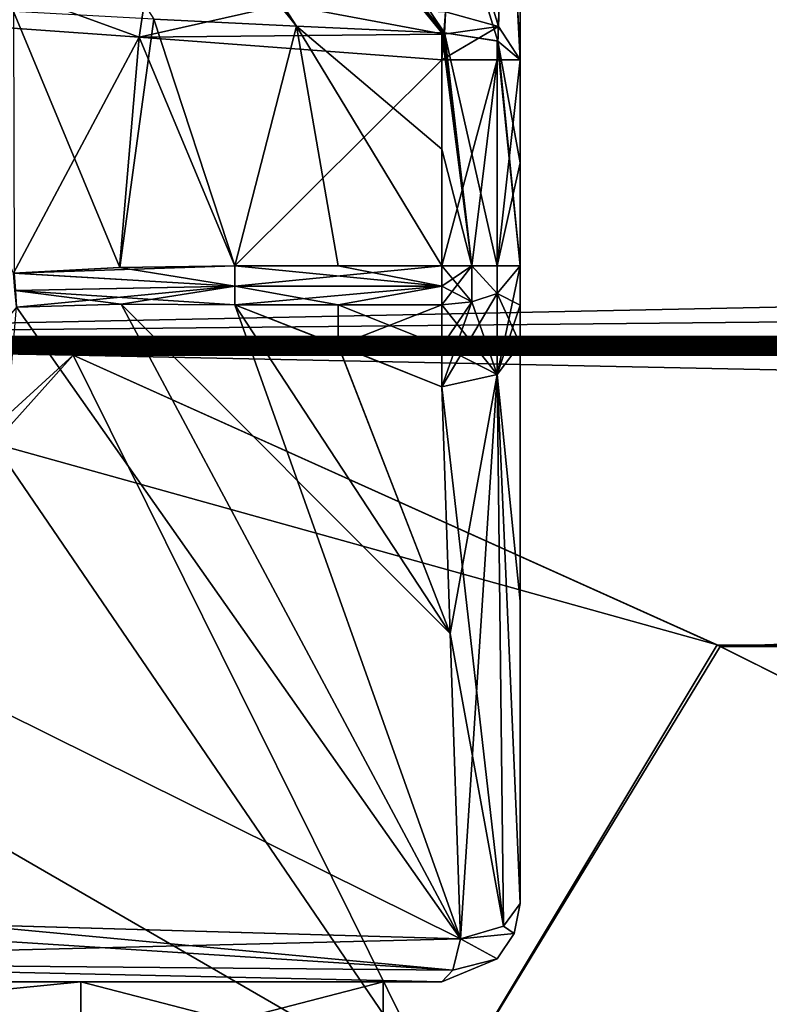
# Model space of a CAD drawing. Header units: millimetres. Extents: x -94 to 254, y 0 to 980.
# Tile 45 of 256: x 16 to 25, y 803 to 816. Entities that reach past the tile are written whole.
import ezdxf

# ---------------------------------------------------------------- set-up
doc = ezdxf.new("R2010")
doc.units = ezdxf.units.MM
doc.header["$LTSCALE"] = 65.185185
for name, color, linetype in [('105', 7, 'CONTINUOUS'), ('106', 7, 'CONTINUOUS'), ('107', 7, 'CONTINUOUS'), ('113', 7, 'CONTINUOUS'), ('114', 7, 'CONTINUOUS'), ('116', 7, 'CONTINUOUS'), ('117', 7, 'CONTINUOUS'), ('137', 7, 'CONTINUOUS'), ('145', 7, 'CONTINUOUS'), ('146', 7, 'CONTINUOUS'), ('149', 7, 'CONTINUOUS'), ('151', 7, 'CONTINUOUS'), ('152', 7, 'CONTINUOUS'), ('153', 7, 'CONTINUOUS'), ('155', 7, 'CONTINUOUS'), ('157', 7, 'CONTINUOUS'), ('160', 7, 'CONTINUOUS'), ('161', 7, 'CONTINUOUS'), ('193', 7, 'CONTINUOUS'), ('194', 7, 'CONTINUOUS'), ('195', 7, 'CONTINUOUS'), ('199', 7, 'CONTINUOUS'), ('2', 7, 'CONTINUOUS'), ('200', 7, 'CONTINUOUS'), ('215', 7, 'CONTINUOUS'), ('217', 7, 'CONTINUOUS'), ('219', 7, 'CONTINUOUS'), ('220', 7, 'CONTINUOUS'), ('23', 7, 'CONTINUOUS'), ('24', 7, 'CONTINUOUS'), ('52', 7, 'CONTINUOUS'), ('5250', 7, 'CONTINUOUS'), ('5253', 7, 'CONTINUOUS'), ('5258', 7, 'CONTINUOUS'), ('5259', 7, 'CONTINUOUS'), ('5264', 7, 'CONTINUOUS'), ('5266', 7, 'CONTINUOUS'), ('54', 7, 'CONTINUOUS'), ('66', 7, 'CONTINUOUS'), ('71', 7, 'CONTINUOUS'), ('73', 7, 'CONTINUOUS')]:
    doc.layers.add(name, color=color, linetype=linetype)

msp = doc.modelspace()

# ---------------------------------------------------------------- linework, layer by layer
at = {"layer": '105', "color": 7, "linetype": 'CONTINUOUS', "true_color": 0xe0f2ff}
for points in [[(22, 812.149, -20.148), (22, 812.654, -20.45), (21.706, 812.299, -21.062), (22, 812.149, -20.148)], [(21.382, 812.19, -21.249), (21.707, 811.264, -20.425), (21.706, 812.299, -21.062), (21.382, 812.19, -21.249)], [(22, 811.65, -19.832), (22, 812.149, -20.148), (21.706, 812.299, -21.062), (22, 811.65, -19.832)], [(21.707, 811.264, -20.425), (22, 811.65, -19.832), (21.706, 812.299, -21.062), (21.707, 811.264, -20.425)], [(21, 812.152, -21.315), (21.707, 811.264, -20.425), (21.382, 812.19, -21.249), (21, 812.152, -21.315)], [(21, 811.625, -21), (21.707, 811.264, -20.425), (21, 812.152, -21.315), (21, 811.625, -21)], [(21, 811.105, -20.67), (21.707, 811.264, -20.425), (21, 811.625, -21), (21, 811.105, -20.67)]]:
    msp.add_3dface(points, dxfattribs=at)
at = {"layer": '106', "color": 7, "linetype": 'CONTINUOUS', "true_color": 0xe0f2ff}
for points in [[(22, 808.364, -17.816), (22, 811.65, -19.832), (21.707, 811.264, -20.425), (22, 808.364, -17.816)], [(21.707, 811.264, -20.425), (21, 811.105, -20.67), (21.787, 804.213, -16.232), (21.707, 811.264, -20.425)], [(22, 804.5, -15.686), (22, 808.364, -17.816), (21.707, 811.264, -20.425), (22, 804.5, -15.686)], [(22, 804.5, -15.686), (21.707, 811.264, -20.425), (21.787, 804.213, -16.232), (22, 804.5, -15.686)], [(21.787, 804.213, -16.232), (21, 811.105, -20.67), (21.105, 807.951, -18.726), (21.787, 804.213, -16.232)], [(21.238, 804.048, -16.545), (21.787, 804.213, -16.232), (21.105, 807.951, -18.726), (21.238, 804.048, -16.545)]]:
    msp.add_3dface(points, dxfattribs=at)
at = {"layer": '107', "color": 7, "linetype": 'CONTINUOUS', "true_color": 0xe0f2ff}
for points in [[(21.924, 804.118, -15.686), (22, 804.5, -15.686), (21.787, 804.213, -16.232), (21.924, 804.118, -15.686)], [(21.238, 804.048, -16.545), (21.924, 804.118, -15.686), (21.787, 804.213, -16.232), (21.238, 804.048, -16.545)], [(21.707, 803.793, -15.686), (21.924, 804.118, -15.686), (21.238, 804.048, -16.545), (21.707, 803.793, -15.686)], [(21.707, 803.793, -15.686), (21.238, 804.048, -16.545), (21.14, 803.648, -16.19), (21.707, 803.793, -15.686)], [(21, 803.5, -15.686), (21.707, 803.793, -15.686), (21.14, 803.648, -16.19), (21, 803.5, -15.686)]]:
    msp.add_3dface(points, dxfattribs=at)
at = {"layer": '113', "color": 7, "linetype": 'CONTINUOUS', "true_color": 0xe0f2ff}
for points in [[(21, 815.631, -21.45), (21, 814.142, -21.45), (21.382, 812.654, -21.374), (21, 815.631, -21.45)], [(21.015, 815.631, -21.45), (21, 815.631, -21.45), (21.382, 812.654, -21.374), (21.015, 815.631, -21.45)], [(21.035, 815.63, -21.449), (21.015, 815.631, -21.45), (21.382, 812.654, -21.374), (21.035, 815.63, -21.449)], [(21.709, 815.528, -21.155), (21.035, 815.63, -21.449), (21.707, 812.654, -21.157), (21.709, 815.528, -21.155)], [(21.707, 812.654, -21.157), (21.035, 815.63, -21.449), (21.382, 812.654, -21.374), (21.707, 812.654, -21.157)], [(22, 812.654, -20.45), (21.709, 815.528, -21.155), (21.707, 812.654, -21.157), (22, 812.654, -20.45)], [(21.709, 815.528, -21.155), (22, 812.654, -20.45), (21.717, 815.525, -21.147), (21.709, 815.528, -21.155)], [(22, 812.654, -20.45), (22, 813.969, -20.45), (21.717, 815.525, -21.147), (22, 812.654, -20.45)], [(22, 813.969, -20.45), (22, 815.285, -20.45), (21.717, 815.525, -21.147), (22, 813.969, -20.45)], [(21, 812.654, -21.45), (21.382, 812.654, -21.374), (21, 814.142, -21.45), (21, 812.654, -21.45)]]:
    msp.add_3dface(points, dxfattribs=at)
at = {"layer": '114', "color": 7, "linetype": 'CONTINUOUS', "true_color": 0xe0f2ff}
for points in [[(21, 812.654, 21.45), (21, 815.285, 21.45), (21.708, 815.285, 21.156), (21, 812.654, 21.45)], [(21, 812.654, 21.45), (21.708, 815.285, 21.156), (21.382, 812.654, 21.374), (21, 812.654, 21.45)], [(21.382, 812.654, 21.374), (21.708, 815.285, 21.156), (21.707, 812.654, 21.157), (21.382, 812.654, 21.374)], [(22, 815.285, 20.45), (22, 813.969, 20.45), (21.707, 812.654, 21.157), (22, 815.285, 20.45)], [(21.708, 815.285, 21.156), (22, 815.285, 20.45), (21.707, 812.654, 21.157), (21.708, 815.285, 21.156)], [(22, 813.969, 20.45), (22, 812.654, 20.45), (21.707, 812.654, 21.157), (22, 813.969, 20.45)]]:
    msp.add_3dface(points, dxfattribs=at)
at = {"layer": '116', "color": 7, "linetype": 'CONTINUOUS', "true_color": 0xe0f2ff}
for points in [[(22, 815.285, -20.45), (22, 818.833, -17.74), (21.826, 818.669, -18.569), (22, 815.285, -20.45)], [(21.128, 817.438, -20.04), (21.717, 815.525, -21.147), (21.826, 818.669, -18.569), (21.128, 817.438, -20.04)], [(21.717, 815.525, -21.147), (22, 815.285, -20.45), (21.826, 818.669, -18.569), (21.717, 815.525, -21.147)], [(21.128, 817.438, -20.04), (21.035, 815.63, -21.449), (21.717, 815.525, -21.147), (21.128, 817.438, -20.04)], [(21.035, 815.63, -21.449), (21.709, 815.528, -21.155), (21.717, 815.525, -21.147), (21.035, 815.63, -21.449)]]:
    msp.add_3dface(points, dxfattribs=at)
at = {"layer": '117', "color": 7, "linetype": 'CONTINUOUS', "true_color": 0xe0f2ff}
for points in [[(21.139, 817.636, 19.887), (21.831, 818.793, 18.468), (21.724, 815.71, 20.993), (21.139, 817.636, 19.887)], [(21.831, 818.793, 18.468), (22, 815.285, 20.45), (21.724, 815.71, 20.993), (21.831, 818.793, 18.468)], [(22, 817.207, 18.97), (22, 815.285, 20.45), (21.831, 818.793, 18.468), (22, 817.207, 18.97)], [(21.048, 815.9, 21.237), (21.139, 817.636, 19.887), (21.724, 815.71, 20.993), (21.048, 815.9, 21.237)]]:
    msp.add_3dface(points, dxfattribs=at)
at = {"layer": '137', "color": 7, "linetype": 'CONTINUOUS', "true_color": 0xe0f2ff}
for points in [[(14.074, 815.791, 21.45), (13.665, 816.192, 21.379), (15.645, 816.121, 21.348), (14.074, 815.791, 21.45)], [(17.129, 815.574, 21.45), (14.074, 815.791, 21.45), (15.645, 816.121, 21.348), (17.129, 815.574, 21.45)], [(17.129, 815.574, 21.45), (15.645, 816.121, 21.348), (17.203, 816.063, 21.32), (17.129, 815.574, 21.45)], [(17.129, 815.574, 21.45), (17.203, 816.063, 21.32), (18.99, 815.991, 21.284), (17.129, 815.574, 21.45)], [(17.129, 815.574, 21.45), (18.99, 815.991, 21.284), (21.026, 815.612, 21.395), (17.129, 815.574, 21.45)], [(18.99, 815.991, 21.284), (21.048, 815.9, 21.237), (21.026, 815.612, 21.395), (18.99, 815.991, 21.284)], [(21, 815.285, 21.45), (17.129, 815.574, 21.45), (21.026, 815.612, 21.395), (21, 815.285, 21.45)]]:
    msp.add_3dface(points, dxfattribs=at)
at = {"layer": '145', "color": 7, "linetype": 'CONTINUOUS', "true_color": 0xe0f2ff}
for points in [[(18.353, 812.654, -21.45), (21, 812.394, -21.416), (19.677, 812.654, -21.45), (18.353, 812.654, -21.45)], [(18.353, 812.654, -21.45), (18.353, 812.394, -21.416), (21, 812.394, -21.416), (18.353, 812.654, -21.45)], [(21, 812.654, -21.45), (19.677, 812.654, -21.45), (21, 812.394, -21.416), (21, 812.654, -21.45)], [(18.353, 812.394, -21.416), (18.353, 812.152, -21.315), (19.677, 812.152, -21.315), (18.353, 812.394, -21.416)], [(21, 812.394, -21.416), (18.353, 812.394, -21.416), (19.677, 812.152, -21.315), (21, 812.394, -21.416)], [(21, 812.152, -21.315), (21, 812.394, -21.416), (19.677, 812.152, -21.315), (21, 812.152, -21.315)]]:
    msp.add_3dface(points, dxfattribs=at)
at = {"layer": '146', "color": 7, "linetype": 'CONTINUOUS', "true_color": 0xe0f2ff}
for points in [[(18.353, 812.654, 21.45), (21, 812.654, 21.45), (18.353, 812.394, 21.416), (18.353, 812.654, 21.45)], [(18.353, 812.394, 21.416), (21, 812.654, 21.45), (21, 812.394, 21.416), (18.353, 812.394, 21.416)], [(18.353, 812.152, 21.315), (18.353, 812.394, 21.416), (21, 812.394, 21.416), (18.353, 812.152, 21.315)], [(18.353, 812.152, 21.315), (21, 812.394, 21.416), (19.676, 812.152, 21.315), (18.353, 812.152, 21.315)], [(21, 812.152, 21.315), (19.676, 812.152, 21.315), (21, 812.394, 21.416), (21, 812.152, 21.315)]]:
    msp.add_3dface(points, dxfattribs=at)
at = {"layer": '149', "color": 7, "linetype": 'CONTINUOUS', "true_color": 0xe0f2ff}
for points in [[(18.353, 812.654, -21.45), (16.883, 812.63, -21.45), (15.534, 812.559, -21.45), (18.353, 812.654, -21.45)], [(18.353, 812.654, -21.45), (15.534, 812.559, -21.45), (18.353, 812.394, -21.416), (18.353, 812.654, -21.45)], [(18.353, 812.394, -21.416), (15.534, 812.559, -21.45), (15.55, 812.335, -21.425), (18.353, 812.394, -21.416)], [(15.561, 812.123, -21.349), (18.353, 812.394, -21.416), (15.55, 812.335, -21.425), (15.561, 812.123, -21.349)], [(18.353, 812.394, -21.416), (15.561, 812.123, -21.349), (16.899, 812.161, -21.333), (18.353, 812.394, -21.416)], [(18.353, 812.152, -21.315), (18.353, 812.394, -21.416), (16.899, 812.161, -21.333), (18.353, 812.152, -21.315)]]:
    msp.add_3dface(points, dxfattribs=at)
at = {"layer": '151', "color": 7, "linetype": 'CONTINUOUS', "true_color": 0xe0f2ff}
for points in [[(22, 804.5, 15.686), (21.924, 804.118, 15.686), (21.787, 804.213, 16.232), (22, 804.5, 15.686)], [(21.924, 804.118, 15.686), (21.238, 804.048, 16.545), (21.787, 804.213, 16.232), (21.924, 804.118, 15.686)], [(21.924, 804.118, 15.686), (21.707, 803.793, 15.686), (21.238, 804.048, 16.545), (21.924, 804.118, 15.686)], [(21.707, 803.793, 15.686), (21.14, 803.648, 16.19), (21.238, 804.048, 16.545), (21.707, 803.793, 15.686)], [(21.707, 803.793, 15.686), (21, 803.5, 15.686), (21.14, 803.648, 16.19), (21.707, 803.793, 15.686)]]:
    msp.add_3dface(points, dxfattribs=at)
at = {"layer": '152', "color": 7, "linetype": 'CONTINUOUS', "true_color": 0xe0f2ff}
for points in [[(22, 811.65, 19.832), (22, 804.5, 15.686), (21.707, 811.264, 20.425), (22, 811.65, 19.832)], [(22, 811.65, 19.832), (22, 808.364, 17.816), (22, 804.5, 15.686), (22, 811.65, 19.832)], [(21, 811.104, 20.67), (21.707, 811.264, 20.425), (21.105, 807.951, 18.726), (21, 811.104, 20.67)], [(21.707, 811.264, 20.425), (21.238, 804.048, 16.545), (21.105, 807.951, 18.726), (21.707, 811.264, 20.425)], [(21.787, 804.213, 16.232), (21.238, 804.048, 16.545), (21.707, 811.264, 20.425), (21.787, 804.213, 16.232)], [(22, 804.5, 15.686), (21.787, 804.213, 16.232), (21.707, 811.264, 20.425), (22, 804.5, 15.686)]]:
    msp.add_3dface(points, dxfattribs=at)
at = {"layer": '153', "color": 7, "linetype": 'CONTINUOUS', "true_color": 0xe0f2ff}
for points in [[(22, 812.654, 20.45), (21.707, 811.264, 20.425), (21.706, 812.299, 21.062), (22, 812.654, 20.45)], [(22, 812.654, 20.45), (22, 812.149, 20.148), (21.707, 811.264, 20.425), (22, 812.654, 20.45)], [(21.707, 811.264, 20.425), (21, 811.104, 20.67), (21.706, 812.299, 21.062), (21.707, 811.264, 20.425)], [(21.706, 812.299, 21.062), (21, 811.104, 20.67), (21.382, 812.19, 21.249), (21.706, 812.299, 21.062)], [(21, 811.625, 21), (21, 812.152, 21.315), (21.382, 812.19, 21.249), (21, 811.625, 21)], [(21, 811.104, 20.67), (21, 811.625, 21), (21.382, 812.19, 21.249), (21, 811.104, 20.67)], [(22, 812.149, 20.148), (22, 811.65, 19.832), (21.707, 811.264, 20.425), (22, 812.149, 20.148)]]:
    msp.add_3dface(points, dxfattribs=at)
at = {"layer": '155', "color": 7, "linetype": 'CONTINUOUS', "true_color": 0xe0f2ff}
for points in [[(15.525, 812.558, 21.45), (16.879, 812.629, 21.45), (18.353, 812.394, 21.416), (15.525, 812.558, 21.45)], [(15.525, 812.558, 21.45), (18.353, 812.394, 21.416), (15.541, 812.335, 21.425), (15.525, 812.558, 21.45)], [(16.879, 812.629, 21.45), (18.353, 812.654, 21.45), (18.353, 812.394, 21.416), (16.879, 812.629, 21.45)], [(18.353, 812.394, 21.416), (18.353, 812.152, 21.315), (15.541, 812.335, 21.425), (18.353, 812.394, 21.416)], [(15.561, 812.123, 21.349), (15.541, 812.335, 21.425), (16.899, 812.161, 21.333), (15.561, 812.123, 21.349)], [(15.541, 812.335, 21.425), (18.353, 812.152, 21.315), (16.899, 812.161, 21.333), (15.541, 812.335, 21.425)]]:
    msp.add_3dface(points, dxfattribs=at)
at = {"layer": '157', "color": 7, "linetype": 'CONTINUOUS', "true_color": 0xe0f2ff}
for points in [[(21, 812.654, -21.45), (21.382, 812.19, -21.249), (21.382, 812.654, -21.374), (21, 812.654, -21.45)], [(21.382, 812.19, -21.249), (21, 812.654, -21.45), (21, 812.394, -21.416), (21.382, 812.19, -21.249)], [(21.382, 812.19, -21.249), (21.706, 812.299, -21.062), (21.382, 812.654, -21.374), (21.382, 812.19, -21.249)], [(21.706, 812.299, -21.062), (21.707, 812.654, -21.157), (21.382, 812.654, -21.374), (21.706, 812.299, -21.062)], [(21.706, 812.299, -21.062), (22, 812.654, -20.45), (21.707, 812.654, -21.157), (21.706, 812.299, -21.062)], [(21, 812.152, -21.315), (21.382, 812.19, -21.249), (21, 812.394, -21.416), (21, 812.152, -21.315)]]:
    msp.add_3dface(points, dxfattribs=at)
at = {"layer": '160', "color": 7, "linetype": 'CONTINUOUS', "true_color": 0xe0f2ff}
for points in [[(21.048, 815.9, 21.237), (21.724, 815.71, 20.993), (21.026, 815.612, 21.395), (21.048, 815.9, 21.237)], [(21.708, 815.285, 21.156), (21, 815.285, 21.45), (21.724, 815.71, 20.993), (21.708, 815.285, 21.156)], [(21.724, 815.71, 20.993), (21, 815.285, 21.45), (21.026, 815.612, 21.395), (21.724, 815.71, 20.993)], [(22, 815.285, 20.45), (21.708, 815.285, 21.156), (21.724, 815.71, 20.993), (22, 815.285, 20.45)]]:
    msp.add_3dface(points, dxfattribs=at)
at = {"layer": '161', "color": 7, "linetype": 'CONTINUOUS', "true_color": 0xe0f2ff}
for points in [[(21, 812.654, 21.45), (21.382, 812.654, 21.374), (21, 812.394, 21.416), (21, 812.654, 21.45)], [(21.382, 812.654, 21.374), (21, 812.152, 21.315), (21, 812.394, 21.416), (21.382, 812.654, 21.374)], [(21, 812.152, 21.315), (21.382, 812.654, 21.374), (21.382, 812.19, 21.249), (21, 812.152, 21.315)], [(21.382, 812.654, 21.374), (21.707, 812.654, 21.157), (21.706, 812.299, 21.062), (21.382, 812.654, 21.374)], [(21.382, 812.654, 21.374), (21.706, 812.299, 21.062), (21.382, 812.19, 21.249), (21.382, 812.654, 21.374)], [(21.707, 812.654, 21.157), (22, 812.654, 20.45), (21.706, 812.299, 21.062), (21.707, 812.654, 21.157)]]:
    msp.add_3dface(points, dxfattribs=at)
at = {"layer": '193', "color": 7, "linetype": 'CONTINUOUS', "true_color": 0xe0f2ff}
for points in [[(7.053, 816.5, 24.45), (7.053, 811.747, 24.45), (236, 811.747, 24.45), (7.053, 816.5, 24.45)], [(236, 816.5, 24.45), (7.053, 816.5, 24.45), (236, 814.124, 24.45), (236, 816.5, 24.45)], [(236, 814.124, 24.45), (7.053, 816.5, 24.45), (236, 811.747, 24.45), (236, 814.124, 24.45)]]:
    msp.add_3dface(points, dxfattribs=at)
at = {"layer": '194', "color": 7, "linetype": 'CONTINUOUS', "true_color": 0xe0f2ff}
for points in [[(126.144, 811.512, -24.391), (236, 806.84, -21.244), (16.287, 811.512, -24.391), (126.144, 811.512, -24.391)], [(16.287, 811.512, -24.391), (236, 806.84, -21.244), (24.519, 807.807, -22.014), (16.287, 811.512, -24.391)], [(16.288, 811.512, 24.391), (24.56, 807.788, 21.999), (126.144, 811.512, 24.391), (16.288, 811.512, 24.391)], [(126.144, 811.512, 24.391), (24.56, 807.788, 21.999), (236, 811.512, 24.391), (126.144, 811.512, 24.391)], [(236, 811.512, 24.391), (24.56, 807.788, 21.999), (236, 806.84, 21.244), (236, 811.512, 24.391)], [(236, 806.84, -21.244), (236, 804.588, -19.145), (24.519, 807.807, -22.014), (236, 806.84, -21.244)], [(24.519, 807.807, -22.014), (236, 804.588, -19.145), (31.281, 804.416, -18.965), (24.519, 807.807, -22.014)], [(24.56, 807.788, 21.999), (31.284, 804.415, 18.964), (236, 806.84, 21.244), (24.56, 807.788, 21.999)]]:
    msp.add_3dface(points, dxfattribs=at)
at = {"layer": '195', "color": 7, "linetype": 'CONTINUOUS', "true_color": 0xe0f2ff}
for points in [[(236, 816.5, -24.45), (236, 814.124, -24.45), (7.053, 811.747, -24.45), (236, 816.5, -24.45)], [(7.053, 816.5, -24.45), (236, 816.5, -24.45), (7.053, 811.747, -24.45), (7.053, 816.5, -24.45)], [(236, 814.124, -24.45), (236, 811.747, -24.45), (7.053, 811.747, -24.45), (236, 814.124, -24.45)]]:
    msp.add_3dface(points, dxfattribs=at)
at = {"layer": '199', "color": 7, "linetype": 'CONTINUOUS', "true_color": 0xe0f2ff}
for points in [[(16.287, 811.512, -24.391), (24.519, 807.807, -22.014), (15.271, 810.382, -23.861), (16.287, 811.512, -24.391)], [(15.271, 810.382, -23.861), (21.017, 801.966, -19.04), (12.446, 806.921, -22.99), (15.271, 810.382, -23.861)], [(15.271, 810.382, -23.861), (24.519, 807.807, -22.014), (21.017, 801.966, -19.04), (15.271, 810.382, -23.861)], [(24.519, 807.807, -22.014), (31.281, 804.416, -18.965), (21.017, 801.966, -19.04), (24.519, 807.807, -22.014)], [(21.017, 801.966, -19.04), (8.949, 801.875, -23.343), (12.446, 806.921, -22.99), (21.017, 801.966, -19.04)], [(21.017, 801.966, -19.04), (31.281, 804.416, -18.965), (24.906, 794.429, -13.237), (21.017, 801.966, -19.04)], [(24.906, 794.429, -13.237), (31.281, 804.416, -18.965), (33.946, 799.045, -12.419), (24.906, 794.429, -13.237)]]:
    msp.add_3dface(points, dxfattribs=at)
at = {"layer": '2', "color": 7, "linetype": 'CONTINUOUS', "true_color": 0xe0f2ff}
for points in [[(15.372, 803.5, 17.312), (21, 803.5, 15.686), (6.257, 803.5, 19.259), (15.372, 803.5, 17.312)], [(6.257, 803.5, 19.259), (21, 803.5, 15.686), (16.383, 803.5, 11.903), (6.257, 803.5, 19.259)], [(16.383, 803.5, -11.903), (9.238, 803.5, -19.168), (6.257, 803.5, -19.259), (16.383, 803.5, -11.903)], [(15.361, 803.5, -17.315), (9.238, 803.5, -19.168), (16.383, 803.5, -11.903), (15.361, 803.5, -17.315)], [(21, 803.5, -15.686), (15.361, 803.5, -17.315), (16.383, 803.5, -11.903), (21, 803.5, -15.686)], [(20.25, 803.5), (21, 803.5, -15.686), (16.383, 803.5, -11.903), (20.25, 803.5)], [(21, 803.5, 15.686), (20.25, 803.5), (16.383, 803.5, 11.903), (21, 803.5, 15.686)], [(21, 803.5, 15.686), (21, 803.5, -15.686), (20.25, 803.5), (21, 803.5, 15.686)]]:
    msp.add_3dface(points, dxfattribs=at)
at = {"layer": '200', "color": 7, "linetype": 'CONTINUOUS', "true_color": 0xe0f2ff}
for points in [[(21.016, 801.966, 19.041), (16.288, 811.512, 24.391), (15.271, 810.382, 23.861), (21.016, 801.966, 19.041)], [(24.56, 807.788, 21.999), (16.288, 811.512, 24.391), (21.016, 801.966, 19.041), (24.56, 807.788, 21.999)], [(13.666, 795.096, 20.934), (21.016, 801.966, 19.041), (15.271, 810.382, 23.861), (13.666, 795.096, 20.934)], [(31.284, 804.415, 18.964), (24.56, 807.788, 21.999), (21.016, 801.966, 19.041), (31.284, 804.415, 18.964)], [(24.905, 794.43, 13.238), (31.284, 804.415, 18.964), (21.016, 801.966, 19.041), (24.905, 794.43, 13.238)], [(33.946, 799.045, 12.419), (31.284, 804.415, 18.964), (24.905, 794.43, 13.238), (33.946, 799.045, 12.419)]]:
    msp.add_3dface(points, dxfattribs=at)
at = {"layer": '215', "color": 7, "linetype": 'CONTINUOUS', "true_color": 0xe0f2ff}
for points in [[(236, 811.747, 24.45), (7.053, 811.747, 24.45), (7.06, 811.742, 24.45), (236, 811.747, 24.45)], [(7.074, 811.739, 24.45), (236, 811.747, 24.45), (7.06, 811.742, 24.45), (7.074, 811.739, 24.45)], [(7.089, 811.736, 24.45), (236, 811.747, 24.45), (7.074, 811.739, 24.45), (7.089, 811.736, 24.45)], [(7.106, 811.733, 24.45), (236, 811.747, 24.45), (7.089, 811.736, 24.45), (7.106, 811.733, 24.45)], [(7.123, 811.731, 24.45), (236, 811.747, 24.45), (7.106, 811.733, 24.45), (7.123, 811.731, 24.45)], [(7.143, 811.729, 24.45), (236, 811.747, 24.45), (7.123, 811.731, 24.45), (7.143, 811.729, 24.45)], [(7.165, 811.727, 24.45), (236, 811.747, 24.45), (7.143, 811.729, 24.45), (7.165, 811.727, 24.45)], [(7.192, 811.724, 24.449), (236, 811.747, 24.45), (7.165, 811.727, 24.45), (7.192, 811.724, 24.449)], [(7.224, 811.722, 24.449), (236, 811.747, 24.45), (7.192, 811.724, 24.449), (7.224, 811.722, 24.449)], [(7.259, 811.719, 24.449), (236, 811.747, 24.45), (7.224, 811.722, 24.449), (7.259, 811.719, 24.449)], [(7.299, 811.717, 24.449), (236, 811.747, 24.45), (7.259, 811.719, 24.449), (7.299, 811.717, 24.449)], [(7.345, 811.714, 24.449), (236, 811.747, 24.45), (7.299, 811.717, 24.449), (7.345, 811.714, 24.449)], [(7.397, 811.711, 24.449), (236, 811.747, 24.45), (7.345, 811.714, 24.449), (7.397, 811.711, 24.449)], [(7.457, 811.708, 24.448), (236, 811.747, 24.45), (7.397, 811.711, 24.449), (7.457, 811.708, 24.448)], [(7.526, 811.705, 24.448), (236, 811.747, 24.45), (7.457, 811.708, 24.448), (7.526, 811.705, 24.448)], [(7.606, 811.701, 24.448), (236, 811.747, 24.45), (7.526, 811.705, 24.448), (7.606, 811.701, 24.448)], [(7.699, 811.697, 24.447), (236, 811.747, 24.45), (7.606, 811.701, 24.448), (7.699, 811.697, 24.447)], [(7.807, 811.693, 24.447), (236, 811.747, 24.45), (7.699, 811.697, 24.447), (7.807, 811.693, 24.447)], [(7.931, 811.688, 24.447), (236, 811.747, 24.45), (7.807, 811.693, 24.447), (7.931, 811.688, 24.447)], [(8.072, 811.683, 24.446), (236, 811.747, 24.45), (7.931, 811.688, 24.447), (8.072, 811.683, 24.446)], [(8.231, 811.678, 24.445), (236, 811.747, 24.45), (8.072, 811.683, 24.446), (8.231, 811.678, 24.445)], [(8.41, 811.673, 24.444), (236, 811.747, 24.45), (8.231, 811.678, 24.445), (8.41, 811.673, 24.444)], [(8.607, 811.667, 24.444), (236, 811.747, 24.45), (8.41, 811.673, 24.444), (8.607, 811.667, 24.444)], [(8.817, 811.661, 24.443), (236, 811.747, 24.45), (8.607, 811.667, 24.444), (8.817, 811.661, 24.443)], [(9.037, 811.656, 24.442), (236, 811.747, 24.45), (8.817, 811.661, 24.443), (9.037, 811.656, 24.442)], [(9.272, 811.65, 24.44), (236, 811.747, 24.45), (9.037, 811.656, 24.442), (9.272, 811.65, 24.44)], [(9.532, 811.643, 24.439), (236, 811.747, 24.45), (9.272, 811.65, 24.44), (9.532, 811.643, 24.439)], [(9.823, 811.636, 24.438), (236, 811.747, 24.45), (9.532, 811.643, 24.439), (9.823, 811.636, 24.438)], [(10.15, 811.629, 24.436), (236, 811.747, 24.45), (9.823, 811.636, 24.438), (10.15, 811.629, 24.436)], [(236, 811.747, 24.45), (10.15, 811.629, 24.436), (236, 811.626, 24.435), (236, 811.747, 24.45)], [(10.15, 811.629, 24.436), (10.514, 811.621, 24.434), (236, 811.626, 24.435), (10.15, 811.629, 24.436)], [(10.514, 811.621, 24.434), (10.918, 811.612, 24.431), (236, 811.626, 24.435), (10.514, 811.621, 24.434)], [(10.918, 811.612, 24.431), (11.367, 811.603, 24.429), (236, 811.626, 24.435), (10.918, 811.612, 24.431)], [(11.367, 811.603, 24.429), (11.867, 811.593, 24.426), (236, 811.626, 24.435), (11.367, 811.603, 24.429)], [(11.867, 811.593, 24.426), (12.423, 811.582, 24.422), (236, 811.626, 24.435), (11.867, 811.593, 24.426)], [(12.423, 811.582, 24.422), (13.042, 811.57, 24.418), (236, 811.626, 24.435), (12.423, 811.582, 24.422)], [(13.042, 811.57, 24.418), (13.73, 811.557, 24.413), (236, 811.626, 24.435), (13.042, 811.57, 24.418)], [(13.73, 811.557, 24.413), (14.494, 811.544, 24.407), (236, 811.626, 24.435), (13.73, 811.557, 24.413)], [(236, 811.626, 24.435), (14.494, 811.544, 24.407), (126.144, 811.512, 24.391), (236, 811.626, 24.435)], [(15.344, 811.529, 24.4), (126.144, 811.512, 24.391), (14.494, 811.544, 24.407), (15.344, 811.529, 24.4)], [(16.288, 811.512, 24.391), (126.144, 811.512, 24.391), (15.344, 811.529, 24.4), (16.288, 811.512, 24.391)]]:
    msp.add_3dface(points, dxfattribs=at)
at = {"layer": '217', "color": 7, "linetype": 'CONTINUOUS', "true_color": 0xe0f2ff}
for points in [[(7.053, 811.747, -24.45), (236, 811.747, -24.45), (236, 811.626, -24.435), (7.053, 811.747, -24.45)], [(7.066, 811.74, -24.45), (7.053, 811.747, -24.45), (236, 811.626, -24.435), (7.066, 811.74, -24.45)], [(7.085, 811.736, -24.45), (7.066, 811.74, -24.45), (236, 811.626, -24.435), (7.085, 811.736, -24.45)], [(7.107, 811.733, -24.45), (7.085, 811.736, -24.45), (236, 811.626, -24.435), (7.107, 811.733, -24.45)], [(7.135, 811.73, -24.45), (7.107, 811.733, -24.45), (236, 811.626, -24.435), (7.135, 811.73, -24.45)], [(7.17, 811.726, -24.45), (7.135, 811.73, -24.45), (236, 811.626, -24.435), (7.17, 811.726, -24.45)], [(7.211, 811.723, -24.449), (7.17, 811.726, -24.45), (236, 811.626, -24.435), (7.211, 811.723, -24.449)], [(7.262, 811.719, -24.449), (7.211, 811.723, -24.449), (236, 811.626, -24.435), (7.262, 811.719, -24.449)], [(7.327, 811.715, -24.449), (7.262, 811.719, -24.449), (236, 811.626, -24.435), (7.327, 811.715, -24.449)], [(7.409, 811.71, -24.449), (7.327, 811.715, -24.449), (236, 811.626, -24.435), (7.409, 811.71, -24.449)], [(7.51, 811.705, -24.448), (7.409, 811.71, -24.449), (236, 811.626, -24.435), (7.51, 811.705, -24.448)], [(7.633, 811.7, -24.448), (7.51, 811.705, -24.448), (236, 811.626, -24.435), (7.633, 811.7, -24.448)], [(7.784, 811.694, -24.447), (7.633, 811.7, -24.448), (236, 811.626, -24.435), (7.784, 811.694, -24.447)], [(7.975, 811.687, -24.446), (7.784, 811.694, -24.447), (236, 811.626, -24.435), (7.975, 811.687, -24.446)], [(8.21, 811.679, -24.445), (7.975, 811.687, -24.446), (236, 811.626, -24.435), (8.21, 811.679, -24.445)], [(8.5, 811.67, -24.444), (8.21, 811.679, -24.445), (236, 811.626, -24.435), (8.5, 811.67, -24.444)], [(8.853, 811.66, -24.442), (8.5, 811.67, -24.444), (236, 811.626, -24.435), (8.853, 811.66, -24.442)], [(9.241, 811.65, -24.441), (8.853, 811.66, -24.442), (236, 811.626, -24.435), (9.241, 811.65, -24.441)], [(9.672, 811.64, -24.438), (9.241, 811.65, -24.441), (236, 811.626, -24.435), (9.672, 811.64, -24.438)], [(10.183, 811.628, -24.436), (9.672, 811.64, -24.438), (236, 811.626, -24.435), (10.183, 811.628, -24.436)], [(10.802, 811.615, -24.432), (10.183, 811.628, -24.436), (236, 811.626, -24.435), (10.802, 811.615, -24.432)], [(10.802, 811.615, -24.432), (236, 811.626, -24.435), (126.144, 811.512, -24.391), (10.802, 811.615, -24.432)], [(11.543, 811.599, -24.428), (10.802, 811.615, -24.432), (126.144, 811.512, -24.391), (11.543, 811.599, -24.428)], [(12.431, 811.582, -24.422), (11.543, 811.599, -24.428), (126.144, 811.512, -24.391), (12.431, 811.582, -24.422)], [(13.494, 811.562, -24.414), (12.431, 811.582, -24.422), (126.144, 811.512, -24.391), (13.494, 811.562, -24.414)], [(14.767, 811.539, -24.404), (13.494, 811.562, -24.414), (126.144, 811.512, -24.391), (14.767, 811.539, -24.404)], [(16.287, 811.512, -24.391), (14.767, 811.539, -24.404), (126.144, 811.512, -24.391), (16.287, 811.512, -24.391)]]:
    msp.add_3dface(points, dxfattribs=at)
at = {"layer": '219', "color": 7, "linetype": 'CONTINUOUS', "true_color": 0xe0f2ff}
msp.add_3dface([(15.271, 810.382, 23.861), (16.288, 811.512, 24.391), (15.344, 811.529, 24.4), (15.271, 810.382, 23.861)], dxfattribs=at)
at = {"layer": '220', "color": 7, "linetype": 'CONTINUOUS', "true_color": 0xe0f2ff}
for points in [[(16.287, 811.512, -24.391), (7.656, 803.62, -23.799), (14.767, 811.539, -24.404), (16.287, 811.512, -24.391)], [(7.656, 803.62, -23.799), (16.287, 811.512, -24.391), (15.271, 810.382, -23.861), (7.656, 803.62, -23.799)]]:
    msp.add_3dface(points, dxfattribs=at)
at = {"layer": '23', "color": 7, "linetype": 'CONTINUOUS', "true_color": 0xe0f2ff}
for points in [[(22, 827.259, -9.963), (22, 804.5, 15.686), (22, 830.5, -6.629), (22, 827.259, -9.963)], [(22, 830.5, -6.629), (22, 804.5, 15.686), (22, 830.5, 6.629), (22, 830.5, -6.629)], [(22, 830.5, 6.629), (22, 804.5, 15.686), (22, 827.261, 9.96), (22, 830.5, 6.629)], [(22, 827.261, 9.96), (22, 804.5, 15.686), (22, 824.556, 13.001), (22, 827.261, 9.96)], [(22, 824.556, -13.001), (22, 804.5, 15.686), (22, 827.259, -9.963), (22, 824.556, -13.001)], [(22, 823.338, -14.196), (22, 804.5, 15.686), (22, 824.556, -13.001), (22, 823.338, -14.196)], [(22, 824.556, 13.001), (22, 804.5, 15.686), (22, 823.345, 14.19), (22, 824.556, 13.001)], [(22, 823.345, 14.19), (22, 804.5, 15.686), (22, 821.48, 15.721), (22, 823.345, 14.19)], [(22, 804.5, -15.686), (22, 804.5, 15.686), (22, 823.338, -14.196), (22, 804.5, -15.686)], [(22, 821.465, -15.732), (22, 804.5, -15.686), (22, 823.338, -14.196), (22, 821.465, -15.732)], [(22, 804.5, 15.686), (22, 808.364, 17.816), (22, 821.48, 15.721), (22, 804.5, 15.686)], [(22, 821.48, 15.721), (22, 808.364, 17.816), (22, 818.858, 17.721), (22, 821.48, 15.721)], [(22, 818.833, -17.74), (22, 804.5, -15.686), (22, 821.465, -15.732), (22, 818.833, -17.74)], [(22, 818.858, 17.721), (22, 808.364, 17.816), (22, 817.207, 18.97), (22, 818.858, 17.721)], [(22, 808.364, -17.816), (22, 804.5, -15.686), (22, 818.833, -17.74), (22, 808.364, -17.816)], [(22, 815.285, -20.45), (22, 808.364, -17.816), (22, 818.833, -17.74), (22, 815.285, -20.45)], [(22, 812.149, 20.148), (22, 812.654, 20.45), (22, 817.207, 18.97), (22, 812.149, 20.148)], [(22, 817.207, 18.97), (22, 812.654, 20.45), (22, 813.969, 20.45), (22, 817.207, 18.97)], [(22, 811.65, 19.832), (22, 812.149, 20.148), (22, 817.207, 18.97), (22, 811.65, 19.832)], [(22, 808.364, 17.816), (22, 811.65, 19.832), (22, 817.207, 18.97), (22, 808.364, 17.816)], [(22, 815.285, 20.45), (22, 817.207, 18.97), (22, 813.969, 20.45), (22, 815.285, 20.45)], [(22, 811.65, -19.832), (22, 808.364, -17.816), (22, 815.285, -20.45), (22, 811.65, -19.832)], [(22, 812.149, -20.148), (22, 811.65, -19.832), (22, 815.285, -20.45), (22, 812.149, -20.148)], [(22, 813.969, -20.45), (22, 812.149, -20.148), (22, 815.285, -20.45), (22, 813.969, -20.45)], [(22, 812.654, -20.45), (22, 812.149, -20.148), (22, 813.969, -20.45), (22, 812.654, -20.45)]]:
    msp.add_3dface(points, dxfattribs=at)
at = {"layer": '24', "color": 7, "linetype": 'CONTINUOUS', "true_color": 0xe0f2ff}
for points in [[(22, 804.5, 15.686), (22, 804.5, -15.686), (21.924, 804.118, -15.686), (22, 804.5, 15.686)], [(21.924, 804.118, 15.686), (22, 804.5, 15.686), (21.924, 804.118, -15.686), (21.924, 804.118, 15.686)], [(21.707, 803.793, 15.686), (21.924, 804.118, 15.686), (21.707, 803.793, -15.686), (21.707, 803.793, 15.686)], [(21.707, 803.793, -15.686), (21.924, 804.118, 15.686), (21.924, 804.118, -15.686), (21.707, 803.793, -15.686)], [(21, 803.5, -15.686), (21, 803.5, 15.686), (21.707, 803.793, 15.686), (21, 803.5, -15.686)], [(21, 803.5, -15.686), (21.707, 803.793, 15.686), (21.707, 803.793, -15.686), (21, 803.5, -15.686)]]:
    msp.add_3dface(points, dxfattribs=at)
at = {"layer": '52', "color": 7, "linetype": 'CONTINUOUS', "true_color": 0xe0f2ff}
for points in [[(14.074, 815.791, 21.45), (17.129, 815.574, 21.45), (15.525, 812.558, 21.45), (14.074, 815.791, 21.45)], [(15.525, 812.558, 21.45), (17.129, 815.574, 21.45), (16.879, 812.629, 21.45), (15.525, 812.558, 21.45)], [(16.879, 812.629, 21.45), (17.129, 815.574, 21.45), (18.353, 812.654, 21.45), (16.879, 812.629, 21.45)], [(17.129, 815.574, 21.45), (21, 815.285, 21.45), (18.353, 812.654, 21.45), (17.129, 815.574, 21.45)], [(21, 815.285, 21.45), (21, 812.654, 21.45), (18.353, 812.654, 21.45), (21, 815.285, 21.45)]]:
    msp.add_3dface(points, dxfattribs=at)
at = {"layer": '5250', "color": 7, "linetype": 'CONTINUOUS', "true_color": 0xe0f2ff}
for points in [[(6.257, 803.5, 19.259), (16.383, 803.5, 11.903), (6.257, 802.5, 19.259), (6.257, 803.5, 19.259)], [(16.383, 803.5, 11.903), (16.383, 802.5, 11.903), (6.257, 802.5, 19.259), (16.383, 803.5, 11.903)], [(16.383, 803.5, 11.903), (20.25, 803.5), (16.383, 802.5, 11.903), (16.383, 803.5, 11.903)], [(20.25, 803.5), (20.25, 802.5), (16.383, 802.5, 11.903), (20.25, 803.5)]]:
    msp.add_3dface(points, dxfattribs=at)
at = {"layer": '5253', "color": 7, "linetype": 'CONTINUOUS', "true_color": 0xe0f2ff}
for points in [[(16.383, 803.5, -11.903), (6.257, 803.5, -19.259), (16.383, 802.5, -11.903), (16.383, 803.5, -11.903)], [(6.257, 803.5, -19.259), (6.257, 802.5, -19.259), (16.383, 802.5, -11.903), (6.257, 803.5, -19.259)], [(20.25, 803.5), (16.383, 803.5, -11.903), (20.25, 802.5), (20.25, 803.5)], [(20.25, 802.5), (16.383, 803.5, -11.903), (16.383, 802.5, -11.903), (20.25, 802.5)]]:
    msp.add_3dface(points, dxfattribs=at)
at = {"layer": '5258', "color": 7, "linetype": 'CONTINUOUS', "true_color": 0xe0f2ff}
for points in [[(18.353, 812.152, -21.315), (19.675, 811.636, -21.006), (19.677, 812.152, -21.315), (18.353, 812.152, -21.315)], [(21, 811.625, -21), (21, 812.152, -21.315), (19.675, 811.636, -21.006), (21, 811.625, -21)], [(21, 812.152, -21.315), (19.677, 812.152, -21.315), (19.675, 811.636, -21.006), (21, 812.152, -21.315)], [(21, 811.105, -20.67), (21, 811.625, -21), (19.675, 811.636, -21.006), (21, 811.105, -20.67)]]:
    msp.add_3dface(points, dxfattribs=at)
at = {"layer": '5259', "color": 7, "linetype": 'CONTINUOUS', "true_color": 0xe0f2ff}
for points in [[(18.353, 812.152, 21.315), (19.676, 812.152, 21.315), (19.673, 811.637, 21.007), (18.353, 812.152, 21.315)], [(19.676, 812.152, 21.315), (21, 811.625, 21), (19.673, 811.637, 21.007), (19.676, 812.152, 21.315)], [(19.676, 812.152, 21.315), (21, 812.152, 21.315), (21, 811.625, 21), (19.676, 812.152, 21.315)], [(21, 811.625, 21), (21, 811.104, 20.67), (19.673, 811.637, 21.007), (21, 811.625, 21)]]:
    msp.add_3dface(points, dxfattribs=at)
at = {"layer": '5264', "color": 7, "linetype": 'CONTINUOUS', "true_color": 0xe0f2ff}
for points in [[(15.561, 812.123, -21.349), (12.458, 808.404, -20.237), (21.238, 804.048, -16.545), (15.561, 812.123, -21.349)], [(15.561, 812.123, -21.349), (21.238, 804.048, -16.545), (16.899, 812.161, -21.333), (15.561, 812.123, -21.349)], [(21.238, 804.048, -16.545), (21.105, 807.951, -18.726), (16.899, 812.161, -21.333), (21.238, 804.048, -16.545)], [(21.105, 807.951, -18.726), (18.353, 812.152, -21.315), (16.899, 812.161, -21.333), (21.105, 807.951, -18.726)], [(18.353, 812.152, -21.315), (21.105, 807.951, -18.726), (19.675, 811.636, -21.006), (18.353, 812.152, -21.315)], [(21.105, 807.951, -18.726), (21, 811.105, -20.67), (19.675, 811.636, -21.006), (21.105, 807.951, -18.726)], [(21.238, 804.048, -16.545), (12.458, 808.404, -20.237), (14.891, 804.232, -18.461), (21.238, 804.048, -16.545)]]:
    msp.add_3dface(points, dxfattribs=at)
at = {"layer": '5266', "color": 7, "linetype": 'CONTINUOUS', "true_color": 0xe0f2ff}
for points in [[(15.561, 812.123, 21.349), (21.238, 804.048, 16.545), (14.889, 804.232, 18.461), (15.561, 812.123, 21.349)], [(21.238, 804.048, 16.545), (15.561, 812.123, 21.349), (16.899, 812.161, 21.333), (21.238, 804.048, 16.545)], [(18.353, 812.152, 21.315), (21.238, 804.048, 16.545), (16.899, 812.161, 21.333), (18.353, 812.152, 21.315)], [(21.238, 804.048, 16.545), (18.353, 812.152, 21.315), (21.105, 807.951, 18.726), (21.238, 804.048, 16.545)], [(21.105, 807.951, 18.726), (18.353, 812.152, 21.315), (19.673, 811.637, 21.007), (21.105, 807.951, 18.726)], [(21, 811.104, 20.67), (21.105, 807.951, 18.726), (19.673, 811.637, 21.007), (21, 811.104, 20.67)]]:
    msp.add_3dface(points, dxfattribs=at)
at = {"layer": '54', "color": 7, "linetype": 'CONTINUOUS', "true_color": 0xe0f2ff}
for points in [[(15.534, 812.559, -21.45), (16.883, 812.63, -21.45), (15.524, 815.904, -21.45), (15.534, 812.559, -21.45)], [(15.524, 815.904, -21.45), (16.883, 812.63, -21.45), (17.316, 815.806, -21.45), (15.524, 815.904, -21.45)], [(16.883, 812.63, -21.45), (18.353, 812.654, -21.45), (17.316, 815.806, -21.45), (16.883, 812.63, -21.45)], [(17.316, 815.806, -21.45), (18.353, 812.654, -21.45), (19.142, 815.715, -21.45), (17.316, 815.806, -21.45)], [(18.353, 812.654, -21.45), (19.677, 812.654, -21.45), (19.142, 815.715, -21.45), (18.353, 812.654, -21.45)], [(21, 814.142, -21.45), (21, 815.631, -21.45), (19.142, 815.715, -21.45), (21, 814.142, -21.45)], [(21, 812.654, -21.45), (21, 814.142, -21.45), (19.142, 815.715, -21.45), (21, 812.654, -21.45)], [(19.677, 812.654, -21.45), (21, 812.654, -21.45), (19.142, 815.715, -21.45), (19.677, 812.654, -21.45)]]:
    msp.add_3dface(points, dxfattribs=at)
at = {"layer": '66', "color": 7, "linetype": 'CONTINUOUS', "true_color": 0xe0f2ff}
for points in [[(17.316, 815.806, -21.45), (19.142, 815.715, -21.45), (10.364, 826.649, -19.545), (17.316, 815.806, -21.45)], [(19.142, 815.715, -21.45), (12.364, 826.183, -18.773), (10.364, 826.649, -19.545), (19.142, 815.715, -21.45)], [(19.142, 815.715, -21.45), (21, 815.631, -21.45), (12.364, 826.183, -18.773), (19.142, 815.715, -21.45)], [(12.364, 826.183, -18.773), (21, 815.631, -21.45), (21.015, 815.631, -21.45), (12.364, 826.183, -18.773)], [(14.309, 825.617, -18.063), (12.364, 826.183, -18.773), (21.035, 815.63, -21.449), (14.309, 825.617, -18.063)], [(21.035, 815.63, -21.449), (12.364, 826.183, -18.773), (21.015, 815.631, -21.45), (21.035, 815.63, -21.449)], [(21.128, 817.438, -20.04), (14.309, 825.617, -18.063), (21.035, 815.63, -21.449), (21.128, 817.438, -20.04)]]:
    msp.add_3dface(points, dxfattribs=at)
at = {"layer": '71', "color": 7, "linetype": 'CONTINUOUS', "true_color": 0xe0f2ff}
for points in [[(9.432, 803.756, 19.808), (9.526, 804.393, 20.12), (21.14, 803.648, 16.19), (9.432, 803.756, 19.808)], [(21.14, 803.648, 16.19), (9.526, 804.393, 20.12), (14.889, 804.232, 18.461), (21.14, 803.648, 16.19)], [(21.238, 804.048, 16.545), (21.14, 803.648, 16.19), (14.889, 804.232, 18.461), (21.238, 804.048, 16.545)], [(21, 803.5, 15.686), (15.372, 803.5, 17.312), (9.432, 803.756, 19.808), (21, 803.5, 15.686)], [(21, 803.5, 15.686), (9.432, 803.756, 19.808), (21.14, 803.648, 16.19), (21, 803.5, 15.686)]]:
    msp.add_3dface(points, dxfattribs=at)
at = {"layer": '73', "color": 7, "linetype": 'CONTINUOUS', "true_color": 0xe0f2ff}
for points in [[(9.432, 803.756, -19.808), (21.238, 804.048, -16.545), (14.891, 804.232, -18.461), (9.432, 803.756, -19.808)], [(21.14, 803.648, -16.19), (21.238, 804.048, -16.545), (9.432, 803.756, -19.808), (21.14, 803.648, -16.19)], [(9.238, 803.5, -19.168), (21, 803.5, -15.686), (9.432, 803.756, -19.808), (9.238, 803.5, -19.168)], [(21, 803.5, -15.686), (21.14, 803.648, -16.19), (9.432, 803.756, -19.808), (21, 803.5, -15.686)], [(21, 803.5, -15.686), (9.238, 803.5, -19.168), (15.361, 803.5, -17.315), (21, 803.5, -15.686)]]:
    msp.add_3dface(points, dxfattribs=at)

doc.saveas('drawing.dxf')
